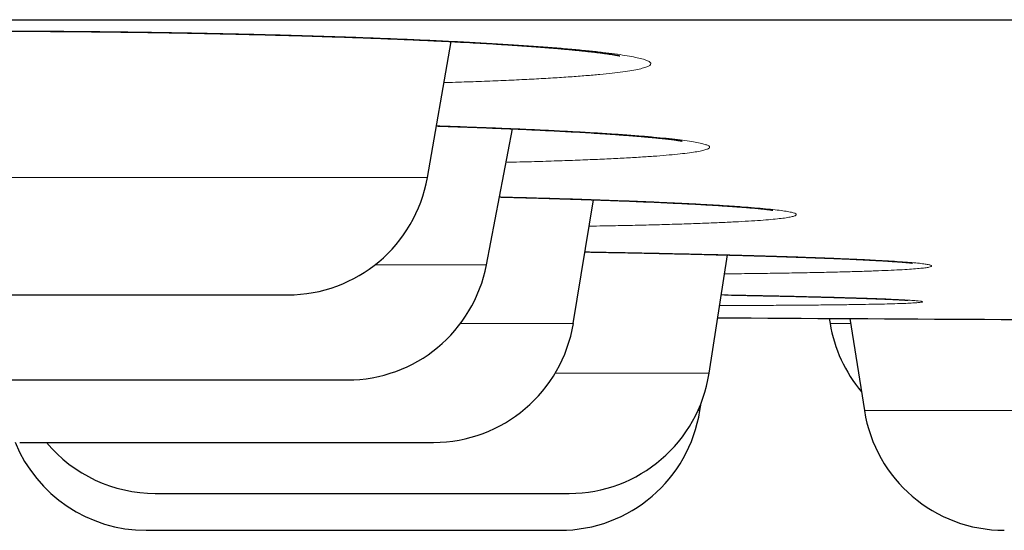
# Model space of a CAD drawing. Header units: millimetres. Extents: x 8 to 482, y 12 to 243.
# Tile 11 of 256: x 67 to 70.47, y 184.79 to 186.59. Entities that reach past the tile are written whole.
import ezdxf

# ---------------------------------------------------------------- set-up
doc = ezdxf.new("R2010")
doc.units = ezdxf.units.MM

msp = doc.modelspace()

# ---------------------------------------------------------------- linework, layer by layer
at = {"color": 7, "linetype": 'Continuous', "lineweight": 30}
for p, q in [((68.4367, 186.0288), (68.5213, 186.5087)), ((68.6454, 185.7216), (68.7372, 186.201)), ((68.952, 185.515), (69.0232, 185.9508)), ((69.4314, 185.339), (69.4961, 185.7562)), ((69.8555, 185.5324), (69.8583, 185.515)), ((69.9281, 185.532), (69.9794, 185.2076)), ((69.3988, 185.2076), (69.4029, 185.2335))]:
    msp.add_line(p, q, dxfattribs=at)
at = {"color": 8, "linetype": 'Continuous', "lineweight": 0}
for p, q in [((65.991, 186.0288), (68.4367, 186.0288)), ((68.252, 185.7216), (68.6454, 185.7216)), ((68.5538, 185.515), (68.952, 185.515)), ((69.8583, 185.515), (69.9308, 185.515)), ((68.8877, 185.339), (69.4314, 185.339)), ((69.3919, 185.2076), (69.3988, 185.2076)), ((69.9794, 185.2076), (71.5487, 185.2076))]:
    msp.add_line(p, q, dxfattribs=at)
at = {"color": 7, "linetype": 'Continuous', "lineweight": 30}
for centre, radius, start, end in [((67.9443, 186.1156), 0.5, 270, 350), ((68.1543, 185.8156), 0.5, 270, 349.1557), ((74.5, 985.519), 800, 269.6391592, 269.9087782), ((68.4586, 185.5956), 0.5, 270, 350.7254), ((70.3518, 185.5956), 0.5, 189.2746, 220.0282), ((68.9373, 185.4156), 0.5, 270, 351.1838), ((68.905, 185.2856), 0.5, 270, 351.0186), ((70.4733, 185.2856), 0.5, 188.9814, 270), ((67.4441, 185.2856), 0.5, 202.3012, 270), ((67.4764, 185.4156), 0.5, 219.8458, 270)]:
    msp.add_arc(centre, radius, start, end, dxfattribs=at)
for points, knots in [([(29.0014, 186.5856), (29.0019, 186.5856), (29.0027, 186.5856), (29.0096, 186.5856), (29.0206, 186.5856), (29.036, 186.5856), (29.0559, 186.5856), (29.0802, 186.5856), (29.1099, 186.5856), (29.1454, 186.5856), (29.1875, 186.5856), (29.2348, 186.5856), (29.2875, 186.5856), (29.3456, 186.5856), (29.409, 186.5856), (29.4778, 186.5856), (29.5518, 186.5856), (29.6313, 186.5856), (29.7156, 186.5856), (29.8046, 186.5856), (29.8981, 186.5856), (29.9967, 186.5856), (30.1008, 186.5856), (30.2105, 186.5856), (30.3259, 186.5856), (30.4464, 186.5856), (30.572, 186.5856), (30.7019, 186.5856), (30.8359, 186.5856), (30.9741, 186.5856), (31.1171, 186.5856), (31.2661, 186.5856), (31.421, 186.5856), (31.5821, 186.5856), (31.7483, 186.5856), (31.9196, 186.5856), (32.096, 186.5856), (32.2775, 186.5856), (32.4582, 186.5856), (32.6376, 186.5856), (32.815, 186.5856), (32.9965, 186.5856), (33.1819, 186.5856), (33.3713, 186.5856), (33.5646, 186.5856), (33.7685, 186.5856), (33.9835, 186.5856), (34.2099, 186.5856), (34.4412, 186.5856), (34.6773, 186.5856), (34.9182, 186.5856), (35.1639, 186.5856), (35.4144, 186.5856), (35.6697, 186.5856), (35.9298, 186.5856), (36.1932, 186.5856), (36.4596, 186.5856), (36.7289, 186.5856), (37.0024, 186.5856), (37.2815, 186.5856), (37.5663, 186.5856), (37.8568, 186.5856), (38.1513, 186.5856), (38.4499, 186.5856), (38.7507, 186.5856), (39.0536, 186.5856), (39.3586, 186.5856), (39.6674, 186.5856), (39.9823, 186.5856), (40.3033, 186.5856), (40.6305, 186.5856), (40.9617, 186.5856), (41.297, 186.5856), (41.6363, 186.5856), (41.9797, 186.5856), (42.3162, 186.5856), (42.6454, 186.5856), (42.9667, 186.5856), (43.2909, 186.5856), (43.618, 186.5856), (43.9481, 186.5856), (44.2811, 186.5856), (44.6282, 186.5856), (44.9898, 186.5856), (45.3662, 186.5856), (45.7462, 186.5856), (46.1297, 186.5856), (46.5167, 186.5856), (46.9073, 186.5856), (47.3014, 186.5856), (47.6991, 186.5856), (48.1003, 186.5856), (48.5026, 186.5856), (48.906, 186.5856), (49.3101, 186.5856), (49.7169, 186.5856), (50.1285, 186.5856), (50.545, 186.5856), (50.9663, 186.5856), (51.39, 186.5856), (51.8161, 186.5856), (52.242, 186.5856), (52.6676, 186.5856), (53.093, 186.5856), (53.5207, 186.5856), (53.9536, 186.5856), (54.3917, 186.5856), (54.8352, 186.5856), (55.281, 186.5856), (55.7292, 186.5856), (56.1799, 186.5856), (56.6328, 186.5856), (57.074, 186.5856), (57.5028, 186.5856), (57.919, 186.5856), (58.3367, 186.5856), (58.7557, 186.5856), (59.1762, 186.5856), (59.5981, 186.5856), (60.0356, 186.5856), (60.4888, 186.5856), (60.9578, 186.5856), (61.4287, 186.5856), (61.9012, 186.5856), (62.3755, 186.5856), (62.8515, 186.5856), (63.3292, 186.5856), (63.8087, 186.5856), (64.2899, 186.5856), (64.77, 186.5856), (65.2488, 186.5856), (65.7261, 186.5856), (66.2043, 186.5856), (66.6858, 186.5856), (67.1706, 186.5856), (67.6586, 186.5856), (68.1469, 186.5856), (68.6357, 186.5856), (69.1218, 186.5856), (69.6054, 186.5856), (70.0865, 186.5856), (70.5678, 186.5856), (71.0528, 186.5856), (71.5414, 186.5856), (72.0336, 186.5856), (72.5262, 186.5856), (73.0192, 186.5856), (73.5125, 186.5856), (74.0061, 186.5856), (74.4847, 186.5856), (74.9479, 186.5856), (75.3957, 186.5856), (75.8431, 186.5856), (76.2903, 186.5856), (76.7372, 186.5856), (77.1838, 186.5856), (77.6451, 186.5856), (78.1208, 186.5856), (78.6112, 186.5856), (79.1011, 186.5856), (79.5908, 186.5856), (80.0801, 186.5856), (80.5691, 186.5856), (81.0577, 186.5856), (81.546, 186.5856), (82.0339, 186.5856), (82.5186, 186.5856), (83.0001, 186.5856), (83.4779, 186.5856), (83.9547, 186.5856), (84.4327, 186.5856), (84.912, 186.5856), (85.3924, 186.5856), (85.8711, 186.5856), (86.3481, 186.5856), (86.8205, 186.5856), (87.2884, 186.5856), (87.7518, 186.5856), (88.2136, 186.5856), (88.6768, 186.5856), (89.1415, 186.5856), (89.6076, 186.5856), (90.0719, 186.5856), (90.5345, 186.5856), (90.9954, 186.5856), (91.4546, 186.5856), (91.8977, 186.5856), (92.3248, 186.5856), (92.7359, 186.5856), (93.1451, 186.5856), (93.5523, 186.5856), (93.9576, 186.5856), (94.361, 186.5856), (94.7757, 186.5856), (95.2017, 186.5856), (95.6386, 186.5856), (96.0731, 186.5856), (96.5053, 186.5856), (96.9352, 186.5856), (97.3627, 186.5856), (97.7878, 186.5856), (98.2105, 186.5856), (98.6309, 186.5856), (99.0465, 186.5856), (99.4572, 186.5856), (99.8629, 186.5856), (100.2657, 186.5856), (100.6675, 186.5856), (101.0683, 186.5856), (101.468, 186.5856), (101.8641, 186.5856), (102.2567, 186.5856), (102.6435, 186.5856), (103.0245, 186.5856), (103.3997, 186.5856), (103.7716, 186.5856), (104.1426, 186.5856), (104.5126, 186.5856), (104.8815, 186.5856), (105.2469, 186.5856), (105.6088, 186.5856), (105.9671, 186.5856), (106.3218, 186.5856), (106.6621, 186.5856), (106.988, 186.5856), (107.3, 186.5856), (107.6086, 186.5856), (107.9138, 186.5856), (108.2158, 186.5856), (108.5144, 186.5856), (108.8196, 186.5856), (109.1309, 186.5856), (109.4479, 186.5856), (109.7608, 186.5856), (110.0698, 186.5856), (110.3747, 186.5856), (110.6756, 186.5856), (110.9725, 186.5856), (111.2654, 186.5856), (111.5543, 186.5856), (111.8374, 186.5856), (112.1149, 186.5856), (112.3866, 186.5856), (112.6541, 186.5856), (112.9185, 186.5856), (113.1798, 186.5856), (113.4379, 186.5856), (113.6912, 186.5856), (113.9396, 186.5856), (114.1819, 186.5856), (114.4179, 186.5856), (114.6479, 186.5856), (114.8733, 186.5856), (115.0955, 186.5856), (115.3145, 186.5856), (115.5302, 186.5856), (115.741, 186.5856), (115.947, 186.5856), (116.1482, 186.5856), (116.3445, 186.5856), (116.5301, 186.5856), (116.7053, 186.5856), (116.8705, 186.5856), (117.0315, 186.5856), (117.1884, 186.5856), (117.341, 186.5856), (117.4895, 186.5856), (117.6386, 186.5856), (117.7878, 186.5856), (117.9366, 186.5856), (118.0804, 186.5856), (118.2191, 186.5856), (118.3527, 186.5856), (118.4812, 186.5856), (118.6047, 186.5856), (118.7231, 186.5856), (118.8364, 186.5856), (118.944, 186.5856), (119.046, 186.5856), (119.1425, 186.5856), (119.2339, 186.5856), (119.3207, 186.5856), (119.4027, 186.5856), (119.4799, 186.5856), (119.5518, 186.5856), (119.6183, 186.5856), (119.6791, 186.5856), (119.7343, 186.5856), (119.784, 186.5856), (119.8285, 186.5856), (119.8682, 186.5856), (119.9029, 186.5856), (119.9324, 186.5856), (119.9565, 186.5856), (119.9753, 186.5856), (119.9887, 186.5856), (119.997, 186.5856), (119.9981, 186.5856), (119.9986, 186.5856)], [0, 0, 0, 0, 0.003135, 0.006267, 0.009399, 0.012529, 0.015659, 0.018788, 0.021917, 0.02536, 0.028802, 0.032246, 0.035691, 0.039138, 0.042588, 0.04604, 0.049495, 0.052953, 0.056415, 0.05982, 0.063229, 0.066635, 0.070037, 0.073497, 0.076954, 0.080407, 0.083858, 0.087306, 0.090691, 0.094074, 0.097456, 0.100837, 0.104287, 0.107736, 0.111187, 0.114638, 0.11809, 0.121544, 0.125, 0.128134, 0.131267, 0.134398, 0.137529, 0.140658, 0.143787, 0.146916, 0.150359, 0.153801, 0.157245, 0.16069, 0.164138, 0.167587, 0.171039, 0.174494, 0.177953, 0.181415, 0.18482, 0.188229, 0.191635, 0.195037, 0.198497, 0.201954, 0.205407, 0.208858, 0.212306, 0.215691, 0.219074, 0.222456, 0.225837, 0.229287, 0.232736, 0.236187, 0.239638, 0.24309, 0.246544, 0.25, 0.253134, 0.256267, 0.259398, 0.262529, 0.265658, 0.268787, 0.271916, 0.275359, 0.278801, 0.282245, 0.28569, 0.289138, 0.292587, 0.296039, 0.299494, 0.302953, 0.306415, 0.30982, 0.313229, 0.316635, 0.320037, 0.323497, 0.326954, 0.330407, 0.333858, 0.337306, 0.340691, 0.344074, 0.347456, 0.350837, 0.354287, 0.357736, 0.361187, 0.364638, 0.36809, 0.371544, 0.375, 0.378134, 0.381267, 0.384398, 0.387529, 0.390658, 0.393787, 0.396916, 0.400359, 0.403801, 0.407245, 0.41069, 0.414138, 0.417587, 0.421039, 0.424494, 0.427953, 0.431415, 0.43482, 0.438229, 0.441635, 0.445037, 0.448497, 0.451954, 0.455407, 0.458858, 0.462306, 0.465691, 0.469074, 0.472456, 0.475837, 0.479287, 0.482736, 0.486187, 0.489638, 0.49309, 0.496544, 0.5, 0.503134, 0.506267, 0.509398, 0.512529, 0.515658, 0.518787, 0.521916, 0.525359, 0.528801, 0.532245, 0.53569, 0.539138, 0.542587, 0.546039, 0.549494, 0.552953, 0.556415, 0.55982, 0.563229, 0.566635, 0.570037, 0.573497, 0.576954, 0.580407, 0.583858, 0.587306, 0.590691, 0.594074, 0.597456, 0.600837, 0.604287, 0.607736, 0.611187, 0.614638, 0.61809, 0.621544, 0.625, 0.628134, 0.631267, 0.634398, 0.637529, 0.640658, 0.643787, 0.646916, 0.650359, 0.653801, 0.657245, 0.66069, 0.664138, 0.667587, 0.671039, 0.674494, 0.677953, 0.681415, 0.68482, 0.688229, 0.691635, 0.695037, 0.698497, 0.701954, 0.705407, 0.708858, 0.712306, 0.715691, 0.719074, 0.722456, 0.725837, 0.729287, 0.732736, 0.736187, 0.739638, 0.74309, 0.746544, 0.75, 0.753134, 0.756267, 0.759398, 0.762529, 0.765658, 0.768787, 0.771916, 0.775359, 0.778801, 0.782245, 0.78569, 0.789138, 0.792587, 0.796039, 0.799494, 0.802953, 0.806415, 0.80982, 0.813229, 0.816635, 0.820037, 0.823497, 0.826954, 0.830407, 0.833858, 0.837306, 0.840691, 0.844074, 0.847456, 0.850837, 0.854287, 0.857736, 0.861187, 0.864638, 0.86809, 0.871544, 0.875, 0.878134, 0.881267, 0.884398, 0.887529, 0.890658, 0.893787, 0.896916, 0.900359, 0.903801, 0.907245, 0.91069, 0.914138, 0.917587, 0.921039, 0.924494, 0.927953, 0.931415, 0.93482, 0.938229, 0.941635, 0.945038, 0.948498, 0.951955, 0.955408, 0.958859, 0.962307, 0.965692, 0.969075, 0.972457, 0.975838, 0.979288, 0.982737, 0.986187, 0.989638, 0.99309, 0.996544, 1, 1, 1, 1]), ([(65.3091, 186.4927), (65.3091, 186.4927), (65.3091, 186.4927), (65.3105, 186.493), (65.3132, 186.4935), (65.3179, 186.4944), (65.3249, 186.4956), (65.3322, 186.4967), (65.3393, 186.4978), (65.3465, 186.4987), (65.355, 186.4998), (65.3648, 186.5011), (65.3757, 186.5023), (65.3872, 186.5036), (65.4027, 186.5052), (65.4232, 186.5071), (65.4503, 186.5095), (65.4748, 186.5115), (65.4956, 186.513), (65.5111, 186.5141), (65.527, 186.5152), (65.5433, 186.5163), (65.5596, 186.5173), (65.5755, 186.5183), (65.59, 186.5191), (65.6029, 186.5198), (65.614, 186.5205), (65.6245, 186.521), (65.6354, 186.5216), (65.6479, 186.5222), (65.6621, 186.523), (65.6787, 186.5238), (65.6978, 186.5247), (65.7195, 186.5256), (65.7426, 186.5266), (65.7665, 186.5276), (65.7904, 186.5286), (65.8144, 186.5295), (65.8447, 186.5306), (65.8816, 186.5319), (65.9251, 186.5333), (65.9731, 186.5347), (66.0261, 186.5361), (66.0856, 186.5376), (66.1474, 186.5389), (66.2122, 186.5402), (66.28, 186.5414), (66.3507, 186.5424), (66.4245, 186.5433), (66.5013, 186.5441), (66.5811, 186.5448), (66.6639, 186.5452), (66.7496, 186.5455), (66.8382, 186.5456), (66.9294, 186.5455), (67.0229, 186.5452), (67.1132, 186.5446), (67.1998, 186.5439), (67.2824, 186.5431), (67.366, 186.5421), (67.4507, 186.541), (67.5362, 186.5396), (67.6181, 186.5381), (67.6964, 186.5366), (67.7709, 186.5349), (67.8454, 186.5332), (67.92, 186.5312), (67.9936, 186.5292), (68.0653, 186.527), (68.1374, 186.5246), (68.2093, 186.5221), (68.2803, 186.5194), (68.3467, 186.5168), (68.4085, 186.5141), (68.4659, 186.5114), (68.5208, 186.5087), (68.5731, 186.506), (68.6226, 186.5033), (68.6618, 186.501), (68.6922, 186.4991), (68.7149, 186.4977), (68.7356, 186.4964), (68.7537, 186.4952), (68.769, 186.4941), (68.7818, 186.4932), (68.791, 186.4926), (68.7974, 186.4921), (68.8024, 186.4917), (68.8085, 186.4913), (68.8163, 186.4907), (68.8269, 186.4899), (68.8404, 186.4889), (68.8567, 186.4876), (68.8739, 186.4863), (68.8937, 186.4846), (68.9148, 186.4828), (68.9373, 186.4808), (68.9581, 186.4788), (68.9776, 186.4769), (68.9953, 186.475), (69.0119, 186.4732), (69.0279, 186.4714), (69.0436, 186.4695), (69.0588, 186.4675), (69.0729, 186.4655), (69.0838, 186.4639), (69.092, 186.4626), (69.0978, 186.4616), (69.1025, 186.4608), (69.1061, 186.4601), (69.109, 186.4596), (69.1115, 186.4591), (69.1138, 186.4586), (69.1157, 186.4582), (69.1165, 186.458), (69.1164, 186.458), (69.1164, 186.458)], [0, 0, 0, 0, 0.003474, 0.008625, 0.014154, 0.021892, 0.029989, 0.037612, 0.042723, 0.047954, 0.053831, 0.060334, 0.066898, 0.07327, 0.079463, 0.091033, 0.103093, 0.115575, 0.12149, 0.127338, 0.133119, 0.138833, 0.14448, 0.149884, 0.154621, 0.158673, 0.162183, 0.16514, 0.168442, 0.1722, 0.176413, 0.18108, 0.18669, 0.19284, 0.199362, 0.205799, 0.212123, 0.218336, 0.224438, 0.235335, 0.245859, 0.256012, 0.26926, 0.2824, 0.295862, 0.309645, 0.323752, 0.338185, 0.352946, 0.368037, 0.383463, 0.399229, 0.41535, 0.431836, 0.44866, 0.465795, 0.483247, 0.498037, 0.513052, 0.528296, 0.543771, 0.559479, 0.575422, 0.589277, 0.603309, 0.617518, 0.631907, 0.646473, 0.660826, 0.67475, 0.690451, 0.705571, 0.720109, 0.734028, 0.747316, 0.759978, 0.773422, 0.78609, 0.797987, 0.804638, 0.811021, 0.817008, 0.822335, 0.82678, 0.830624, 0.833867, 0.835188, 0.83655, 0.838449, 0.840913, 0.843942, 0.848522, 0.853984, 0.860054, 0.865926, 0.874649, 0.882755, 0.891365, 0.899356, 0.907093, 0.91459, 0.922348, 0.93058, 0.939358, 0.948244, 0.957146, 0.962761, 0.967893, 0.972455, 0.976458, 0.979794, 0.983711, 0.988207, 0.992961, 0.998233, 1, 1, 1, 1]), ([(68.4688, 186.2111), (68.471, 186.211), (68.4888, 186.2104), (68.5217, 186.2093), (68.5675, 186.2077), (68.6127, 186.206), (68.6561, 186.2043), (68.6977, 186.2026), (68.7375, 186.201), (68.7767, 186.1992), (68.8158, 186.1974), (68.8552, 186.1955), (68.8951, 186.1935), (68.9352, 186.1914), (68.9754, 186.1892), (69.0158, 186.1868), (69.0495, 186.1847), (69.0764, 186.1829), (69.0959, 186.1816), (69.1135, 186.1803), (69.1288, 186.1792), (69.1419, 186.1782), (69.1518, 186.1775), (69.1591, 186.1769), (69.1642, 186.1765), (69.1687, 186.1761), (69.1725, 186.1758), (69.1766, 186.1755), (69.1815, 186.1751), (69.1877, 186.1746), (69.195, 186.1739), (69.2033, 186.1732), (69.2122, 186.1724), (69.2212, 186.1716), (69.2297, 186.1708), (69.242, 186.1696), (69.257, 186.1681), (69.2735, 186.1664), (69.2873, 186.1648), (69.2986, 186.1634), (69.3077, 186.1622), (69.3152, 186.1611), (69.3216, 186.1602), (69.3271, 186.1593), (69.3308, 186.1586), (69.3334, 186.1582), (69.3348, 186.1579), (69.3356, 186.1577), (69.3356, 186.1577), (69.3357, 186.1577)], [0, 0, 0, 0, 0.004497, 0.03743, 0.070685, 0.104296, 0.138264, 0.169718, 0.201474, 0.233534, 0.265919, 0.299839, 0.335974, 0.372526, 0.411087, 0.451651, 0.494211, 0.517301, 0.539838, 0.56021, 0.578407, 0.594431, 0.608285, 0.615681, 0.622268, 0.628046, 0.633016, 0.637647, 0.64422, 0.65304, 0.663095, 0.675034, 0.688662, 0.702318, 0.715617, 0.728559, 0.761472, 0.791837, 0.81974, 0.845567, 0.867296, 0.887401, 0.907261, 0.927752, 0.950319, 0.962503, 0.975387, 0.988997, 1, 1, 1, 1]), ([(68.6911, 185.9606), (68.6996, 185.9604), (68.7313, 185.9596), (68.7824, 185.9582), (68.8452, 185.9565), (68.9054, 185.9546), (68.9649, 185.9528), (69.0221, 185.9508), (69.076, 185.9489), (69.1265, 185.947), (69.1763, 185.9451), (69.2249, 185.943), (69.2719, 185.941), (69.3151, 185.9389), (69.3553, 185.9369), (69.3931, 185.935), (69.427, 185.9331), (69.4573, 185.9313), (69.4839, 185.9296), (69.508, 185.928), (69.5268, 185.9267), (69.5411, 185.9256), (69.5522, 185.9248), (69.5635, 185.9239), (69.5753, 185.9229), (69.5913, 185.9215), (69.6094, 185.9198), (69.6276, 185.9179), (69.6387, 185.9166), (69.6452, 185.9157), (69.6485, 185.9153), (69.6511, 185.9149), (69.653, 185.9146), (69.6545, 185.9143), (69.6553, 185.9142), (69.656, 185.9141), (69.6557, 185.9141), (69.6557, 185.9141)], [0, 0, 0, 0, 0.016037, 0.060427, 0.100112, 0.141315, 0.183684, 0.225179, 0.265472, 0.304555, 0.342422, 0.385053, 0.426012, 0.465289, 0.5035, 0.541655, 0.579765, 0.61174, 0.643677, 0.674328, 0.702365, 0.718653, 0.734098, 0.750975, 0.769954, 0.791028, 0.832244, 0.872462, 0.912957, 0.92677, 0.940109, 0.952026, 0.962509, 0.972553, 0.984497, 0.998621, 1, 1, 1, 1]), ([(68.9932, 185.767), (69.0021, 185.7668), (69.0271, 185.7664), (69.0627, 185.7657), (69.1011, 185.765), (69.1361, 185.7644), (69.1736, 185.7636), (69.2135, 185.7628), (69.2552, 185.7619), (69.2987, 185.761), (69.3438, 185.76), (69.3905, 185.7589), (69.4346, 185.7578), (69.4757, 185.7568), (69.5131, 185.7558), (69.5491, 185.7548), (69.5822, 185.7539), (69.6115, 185.753), (69.6372, 185.7523), (69.6595, 185.7516), (69.6785, 185.751), (69.6933, 185.7505), (69.7045, 185.7502), (69.7127, 185.7499), (69.7192, 185.7497), (69.7257, 185.7495), (69.734, 185.7492), (69.7455, 185.7488), (69.761, 185.7483), (69.7798, 185.7476), (69.8009, 185.7469), (69.8225, 185.7461), (69.8444, 185.7452), (69.8666, 185.7444), (69.8888, 185.7435), (69.9111, 185.7425), (69.9375, 185.7414), (69.967, 185.74), (69.9981, 185.7385), (70.0263, 185.7369), (70.0512, 185.7355), (70.0731, 185.7341), (70.0924, 185.7328), (70.1069, 185.7317), (70.1177, 185.7308), (70.1257, 185.7301), (70.1326, 185.7294), (70.1381, 185.7289), (70.1427, 185.7284), (70.1461, 185.7279), (70.1482, 185.7277), (70.1492, 185.7275), (70.149, 185.7276), (70.1489, 185.7276)], [0, 0, 0, 0, 0.014277, 0.040133, 0.057912, 0.077296, 0.098287, 0.120887, 0.145097, 0.170445, 0.197349, 0.225811, 0.255832, 0.279612, 0.304287, 0.328835, 0.351281, 0.371574, 0.389713, 0.405697, 0.419526, 0.431199, 0.438541, 0.44467, 0.449587, 0.453356, 0.45961, 0.468532, 0.480121, 0.496176, 0.513518, 0.531607, 0.550443, 0.570024, 0.590348, 0.611413, 0.633218, 0.66786, 0.702842, 0.736721, 0.7695, 0.801183, 0.831773, 0.862186, 0.880531, 0.899328, 0.917586, 0.93428, 0.949457, 0.964947, 0.981695, 0.998591, 1, 1, 1, 1]), ([(66.4838, 185.6156), (66.4837, 185.6156), (66.4833, 185.6156), (66.4873, 185.6156), (66.4941, 185.6156), (66.5021, 185.6156), (66.5094, 185.6156), (66.5179, 185.6156), (66.5275, 185.6156), (66.5406, 185.6156), (66.5583, 185.6156), (66.5819, 185.6156), (66.6085, 185.6156), (66.6379, 185.6156), (66.6699, 185.6156), (66.7042, 185.6156), (66.7408, 185.6156), (66.7798, 185.6156), (66.8182, 185.6156), (66.855, 185.6156), (66.8899, 185.6156), (66.9255, 185.6156), (66.9619, 185.6156), (66.999, 185.6156), (67.0369, 185.6156), (67.0627, 185.6156), (67.0756, 185.6156)], [0, 0, 0, 0, 0.026011, 0.080381, 0.135139, 0.165125, 0.194891, 0.224486, 0.25396, 0.283362, 0.332337, 0.381485, 0.431038, 0.480884, 0.530209, 0.579243, 0.628218, 0.677366, 0.726919, 0.766278, 0.805333, 0.844195, 0.882978, 0.921797, 0.960767, 1, 1, 1, 1]), ([(67.0756, 185.6156), (67.0938, 185.6156), (67.1301, 185.6156), (67.1851, 185.6156), (67.24, 185.6156), (67.2949, 185.6156), (67.3412, 185.6156), (67.3789, 185.6156), (67.408, 185.6156), (67.4366, 185.6156), (67.4648, 185.6156), (67.4986, 185.6156), (67.5377, 185.6156), (67.5814, 185.6156), (67.6236, 185.6156), (67.6641, 185.6156), (67.7024, 185.6156), (67.7381, 185.6156), (67.7714, 185.6156), (67.8022, 185.6156), (67.8284, 185.6156), (67.8505, 185.6156), (67.869, 185.6156), (67.8855, 185.6156), (67.9, 185.6156), (67.9125, 185.6156), (67.923, 185.6156), (67.9326, 185.6156), (67.9401, 185.6156), (67.9442, 185.6156), (67.944, 185.6156), (67.9439, 185.6156)], [0, 0, 0, 0, 0.043116, 0.08583, 0.128388, 0.171037, 0.214024, 0.237527, 0.260857, 0.284054, 0.307155, 0.3302, 0.368587, 0.407109, 0.445948, 0.485017, 0.523678, 0.56211, 0.600496, 0.639019, 0.677858, 0.70876, 0.739405, 0.769882, 0.80028, 0.830689, 0.8612, 0.891902, 0.935083, 0.97783, 1, 1, 1, 1]), ([(69.4857, 185.6155), (69.5025, 185.6151), (69.5396, 185.6144), (69.5941, 185.6133), (69.6491, 185.6122), (69.7006, 185.6111), (69.7488, 185.61), (69.7886, 185.609), (69.821, 185.6082), (69.8471, 185.6075), (69.8717, 185.6068), (69.895, 185.6062), (69.9164, 185.6055), (69.9367, 185.6049), (69.9553, 185.6043), (69.9721, 185.6038), (69.9861, 185.6033), (69.9963, 185.603), (70.0039, 185.6027), (70.0099, 185.6025), (70.0167, 185.6022), (70.0244, 185.6019), (70.0329, 185.6016), (70.0421, 185.6012), (70.052, 185.6008), (70.0629, 185.6004), (70.0742, 185.5998), (70.0858, 185.5993), (70.097, 185.5987), (70.1062, 185.5982), (70.1135, 185.5978), (70.1192, 185.5975), (70.1243, 185.5971), (70.1287, 185.5968), (70.132, 185.5966), (70.1323, 185.5966), (70.1325, 185.5966)], [0, 0, 0, 0, 0.045522, 0.1006882, 0.1547275, 0.2076346, 0.2594071, 0.310045, 0.342518, 0.374509, 0.4060183, 0.437043, 0.4672332, 0.4951108, 0.5247885, 0.5510297, 0.5738355, 0.5932065, 0.6026974, 0.612936, 0.6251996, 0.6394878, 0.6558005, 0.6741372, 0.6944977, 0.7169354, 0.7447471, 0.7754046, 0.8089, 0.8452229, 0.8694967, 0.8948792, 0.9213665, 0.9489543, 0.9764716, 1, 1, 1, 1]), ([(66.6933, 185.3156), (66.6933, 185.3156), (66.6926, 185.3156), (66.6951, 185.3156), (66.7002, 185.3156), (66.7069, 185.3156), (66.7132, 185.3156), (66.7207, 185.3156), (66.7293, 185.3156), (66.7413, 185.3156), (66.7577, 185.3156), (66.7797, 185.3156), (66.8049, 185.3156), (66.8329, 185.3156), (66.8636, 185.3156), (66.8967, 185.3156), (66.9322, 185.3156), (66.9701, 185.3156), (67.0075, 185.3156), (67.0436, 185.3156), (67.0778, 185.3156), (67.1128, 185.3156), (67.1487, 185.3156), (67.1854, 185.3156), (67.2229, 185.3156), (67.2485, 185.3156), (67.2613, 185.3156)], [0, 0, 0, 0, 0.001419, 0.057162, 0.113303, 0.144045, 0.174563, 0.204906, 0.235124, 0.265268, 0.315479, 0.365869, 0.416673, 0.467777, 0.518348, 0.56862, 0.618831, 0.66922, 0.720024, 0.760377, 0.800418, 0.840261, 0.880023, 0.919823, 0.959776, 1, 1, 1, 1]), ([(67.2613, 185.3156), (67.2794, 185.3156), (67.3155, 185.3156), (67.3703, 185.3156), (67.4251, 185.3156), (67.4801, 185.3156), (67.5266, 185.3156), (67.5646, 185.3156), (67.5939, 185.3156), (67.6229, 185.3156), (67.6513, 185.3156), (67.6855, 185.3156), (67.7252, 185.3156), (67.7697, 185.3156), (67.8128, 185.3156), (67.8543, 185.3156), (67.8936, 185.3156), (67.9305, 185.3156), (67.965, 185.3156), (67.9971, 185.3156), (68.0246, 185.3156), (68.048, 185.3156), (68.0676, 185.3156), (68.0853, 185.3156), (68.101, 185.3156), (68.1148, 185.3156), (68.1266, 185.3156), (68.1376, 185.3156), (68.1469, 185.3156), (68.1533, 185.3156), (68.154, 185.3156), (68.1543, 185.3156)], [0, 0, 0, 0, 0.0423, 0.084205, 0.125956, 0.167798, 0.209971, 0.233029, 0.255918, 0.278675, 0.301339, 0.323948, 0.361607, 0.3994, 0.437503, 0.475832, 0.513761, 0.551466, 0.589125, 0.626918, 0.665021, 0.695338, 0.725403, 0.755303, 0.785125, 0.814959, 0.844892, 0.875012, 0.917376, 0.959313, 1, 1, 1, 1]), ([(66.998, 185.0956), (66.9979, 185.0956), (66.9975, 185.0956), (67.0004, 185.0956), (67.0051, 185.0956), (67.01, 185.0956), (67.0161, 185.0956), (67.0233, 185.0956), (67.0336, 185.0956), (67.048, 185.0956), (67.0679, 185.0956), (67.091, 185.0956), (67.1169, 185.0956), (67.1456, 185.0956), (67.1768, 185.0956), (67.2106, 185.0956), (67.2469, 185.0956), (67.283, 185.0956), (67.3179, 185.0956), (67.3511, 185.0956), (67.3852, 185.0956), (67.4203, 185.0956), (67.4563, 185.0956), (67.4932, 185.0956), (67.5184, 185.0956), (67.531, 185.0956)], [0, 0, 0, 0, 0.021714, 0.079965, 0.111864, 0.143529, 0.175013, 0.206367, 0.237644, 0.289743, 0.342027, 0.394742, 0.447767, 0.500239, 0.552401, 0.6045, 0.656784, 0.709498, 0.751368, 0.792914, 0.834255, 0.875513, 0.916808, 0.958264, 1, 1, 1, 1]), ([(67.531, 185.0956), (67.5489, 185.0956), (67.5846, 185.0956), (67.639, 185.0956), (67.6937, 185.0956), (67.7488, 185.0956), (67.7955, 185.0956), (67.8337, 185.0956), (67.8634, 185.0956), (67.8926, 185.0956), (67.9214, 185.0956), (67.9562, 185.0956), (67.9966, 185.0956), (68.0421, 185.0956), (68.0865, 185.0956), (68.1292, 185.0956), (68.17, 185.0956), (68.2085, 185.0956), (68.2446, 185.0956), (68.2785, 185.0956), (68.3078, 185.0956), (68.333, 185.0956), (68.3543, 185.0956), (68.3737, 185.0956), (68.3911, 185.0956), (68.4066, 185.0956), (68.4202, 185.0956), (68.4334, 185.0956), (68.4451, 185.0956), (68.4538, 185.0956), (68.4583, 185.0956), (68.4582, 185.0956), (68.4582, 185.0956)], [0, 0, 0, 0, 0.041181, 0.081977, 0.122624, 0.163358, 0.204416, 0.226863, 0.249147, 0.271302, 0.293366, 0.315377, 0.352039, 0.388832, 0.425928, 0.463243, 0.500168, 0.536875, 0.573538, 0.610331, 0.647427, 0.676941, 0.706211, 0.735319, 0.764353, 0.793397, 0.822538, 0.851862, 0.893104, 0.933932, 0.974579, 1, 1, 1, 1]), ([(67.4768, 184.9156), (67.4767, 184.9156), (67.4764, 184.9156), (67.478, 184.9156), (67.4806, 184.9156), (67.4844, 184.9156), (67.4894, 184.9156), (67.4971, 184.9156), (67.5084, 184.9156), (67.5247, 184.9156), (67.5444, 184.9156), (67.567, 184.9156), (67.5925, 184.9156), (67.6207, 184.9156), (67.6517, 184.9156), (67.6853, 184.9156), (67.719, 184.9156), (67.752, 184.9156), (67.7834, 184.9156), (67.816, 184.9156), (67.8496, 184.9156), (67.8844, 184.9156), (67.9201, 184.9156), (67.9447, 184.9156), (67.957, 184.9156)], [0, 0, 0, 0, 0.022826, 0.056705, 0.090337, 0.123776, 0.157077, 0.190298, 0.245632, 0.301163, 0.357151, 0.41347, 0.469201, 0.524602, 0.579937, 0.635468, 0.691456, 0.735927, 0.780053, 0.823961, 0.867781, 0.911642, 0.955672, 1, 1, 1, 1]), ([(67.957, 184.9156), (67.9745, 184.9156), (68.0094, 184.9156), (68.063, 184.9156), (68.1172, 184.9156), (68.172, 184.9156), (68.2189, 184.9156), (68.2573, 184.9156), (68.2873, 184.9156), (68.3169, 184.9156), (68.3462, 184.9156), (68.3816, 184.9156), (68.423, 184.9156), (68.4699, 184.9156), (68.5159, 184.9156), (68.5605, 184.9156), (68.6033, 184.9156), (68.644, 184.9156), (68.6826, 184.9156), (68.7192, 184.9156), (68.7511, 184.9156), (68.7789, 184.9156), (68.8026, 184.9156), (68.8245, 184.9156), (68.8446, 184.9156), (68.8628, 184.9156), (68.8791, 184.9156), (68.8955, 184.9156), (68.9109, 184.9156), (68.9238, 184.9156), (68.9325, 184.9156), (68.937, 184.9156), (68.9369, 184.9156), (68.9368, 184.9156)], [0, 0, 0, 0, 0.039553, 0.078737, 0.117777, 0.156902, 0.196337, 0.217897, 0.2393, 0.260579, 0.281771, 0.302912, 0.338126, 0.373465, 0.409094, 0.444934, 0.4804, 0.515656, 0.55087, 0.586209, 0.621838, 0.650186, 0.678299, 0.706257, 0.734143, 0.76204, 0.790029, 0.818194, 0.857806, 0.89702, 0.936061, 0.975154, 1, 1, 1, 1]), ([(67.444, 184.7856), (67.444, 184.7856), (67.4437, 184.7856), (67.4457, 184.7856), (67.4512, 184.7856), (67.4602, 184.7856), (67.4725, 184.7856), (67.4879, 184.7856), (67.5065, 184.7856), (67.5282, 184.7856), (67.5529, 184.7856), (67.5788, 184.7856), (67.6048, 184.7856), (67.6303, 184.7856), (67.6572, 184.7856), (67.6856, 184.7856), (67.7155, 184.7856), (67.7467, 184.7856), (67.7686, 184.7856), (67.7796, 184.7856)], [0, 0, 0, 0, 0.010357, 0.077988, 0.14586, 0.214291, 0.283125, 0.351241, 0.418954, 0.486586, 0.554458, 0.622888, 0.677241, 0.731174, 0.78484, 0.838398, 0.892006, 0.945821, 1, 1, 1, 1]), ([(67.7796, 184.7856), (67.7954, 184.7856), (67.8267, 184.7856), (67.8763, 184.7856), (67.9272, 184.7856), (67.9796, 184.7856), (68.0252, 184.7856), (68.0632, 184.7856), (68.093, 184.7856), (68.1227, 184.7856), (68.1524, 184.7856), (68.1886, 184.7856), (68.2315, 184.7856), (68.2808, 184.7856), (68.33, 184.7856), (68.3785, 184.7856), (68.4259, 184.7856), (68.4718, 184.7856), (68.5163, 184.7856), (68.5594, 184.7856), (68.598, 184.7856), (68.6323, 184.7856), (68.6624, 184.7856), (68.691, 184.7856), (68.7179, 184.7856), (68.7433, 184.7856), (68.7671, 184.7856), (68.7923, 184.7856), (68.8178, 184.7856), (68.8422, 184.7856), (68.8627, 184.7856), (68.8793, 184.7856), (68.89, 184.7856), (68.8966, 184.7856), (68.9006, 184.7856), (68.9034, 184.7856), (68.9049, 184.7856), (68.905, 184.7856), (68.905, 184.7856)], [0, 0, 0, 0, 0.035451, 0.070571, 0.105563, 0.14063, 0.175975, 0.195299, 0.214482, 0.233555, 0.252549, 0.271497, 0.303059, 0.334733, 0.366668, 0.39879, 0.430578, 0.462178, 0.49374, 0.525414, 0.557348, 0.582756, 0.607954, 0.633012, 0.658006, 0.68301, 0.708096, 0.73334, 0.768844, 0.803991, 0.838983, 0.874022, 0.90931, 0.928635, 0.947818, 0.966891, 0.985885, 1, 1, 1, 1])]:
    msp.add_open_spline(points, degree=3, knots=knots, dxfattribs=at)
at = {"color": 8, "linetype": 'Continuous', "lineweight": 0}
for points, knots in [([(65.9278, 186.3873), (65.9195, 186.3876), (65.8819, 186.3894), (65.8191, 186.3927), (65.7399, 186.3972), (65.6655, 186.4019), (65.5956, 186.4067), (65.5305, 186.4117), (65.4707, 186.4168), (65.4165, 186.422), (65.3683, 186.4273), (65.3259, 186.4326), (65.2894, 186.438), (65.2587, 186.4434), (65.2341, 186.4489), (65.2156, 186.4543), (65.2034, 186.4597), (65.1977, 186.4651), (65.1983, 186.4704), (65.2053, 186.4757), (65.2187, 186.4809), (65.2384, 186.486), (65.264, 186.491), (65.2957, 186.4958), (65.3333, 186.5005), (65.3768, 186.505), (65.4263, 186.5093), (65.4817, 186.5135), (65.5428, 186.5175), (65.6089, 186.5213), (65.6798, 186.5248), (65.7552, 186.5281), (65.835, 186.5311), (65.9194, 186.5338), (66.0083, 186.5363), (66.1014, 186.5386), (66.1981, 186.5405), (66.2976, 186.5422), (66.3996, 186.5436), (66.5039, 186.5446), (66.6106, 186.5454), (66.7197, 186.5458), (66.8307, 186.546), (66.9428, 186.5458), (67.0554, 186.5454), (67.168, 186.5446), (67.2806, 186.5436), (67.3934, 186.5422), (67.5062, 186.5405), (67.6183, 186.5386), (67.729, 186.5363), (67.8373, 186.5338), (67.9433, 186.5311), (68.0468, 186.5281), (68.1479, 186.5248), (68.2466, 186.5213), (68.3424, 186.5175), (68.4348, 186.5135), (68.5228, 186.5094), (68.6063, 186.505), (68.6852, 186.5005), (68.7596, 186.4958), (68.8293, 186.491), (68.8943, 186.486), (68.9541, 186.4809), (69.0083, 186.4757), (69.0566, 186.4704), (69.0989, 186.4651), (69.1353, 186.4598), (69.1658, 186.4543), (69.1902, 186.4489), (69.2086, 186.4434), (69.2206, 186.438), (69.2263, 186.4326), (69.2256, 186.4273), (69.2186, 186.422), (69.2051, 186.4168), (69.1854, 186.4117), (69.1596, 186.4067), (69.1278, 186.4019), (69.0901, 186.3972), (69.0465, 186.3927), (68.997, 186.3884), (68.9415, 186.3842), (68.8805, 186.3803), (68.8144, 186.3765), (68.7437, 186.373), (68.6684, 186.3697), (68.5881, 186.3667), (68.5303, 186.3648), (68.4983, 186.3639), (68.4957, 186.3638)], [0, 0, 0, 0, 0.003223, 0.014618, 0.025993, 0.037386, 0.048833, 0.060369, 0.071882, 0.083314, 0.094699, 0.106075, 0.117478, 0.128943, 0.140508, 0.152001, 0.163418, 0.174795, 0.186169, 0.197576, 0.209052, 0.220632, 0.232134, 0.243556, 0.254933, 0.266302, 0.2777, 0.289164, 0.300729, 0.312266, 0.323711, 0.335099, 0.346467, 0.357851, 0.36929, 0.380818, 0.392389, 0.403865, 0.415281, 0.426676, 0.438084, 0.449543, 0.46109, 0.472615, 0.48406, 0.495462, 0.506856, 0.518281, 0.529772, 0.541366, 0.552872, 0.564296, 0.575673, 0.587041, 0.598437, 0.609897, 0.621458, 0.633001, 0.64445, 0.655841, 0.66721, 0.678595, 0.690032, 0.701557, 0.713116, 0.724577, 0.735976, 0.74735, 0.758735, 0.770167, 0.781683, 0.793225, 0.804676, 0.816071, 0.827446, 0.838839, 0.850285, 0.861821, 0.873334, 0.884765, 0.89615, 0.907526, 0.918928, 0.930393, 0.941957, 0.953451, 0.964868, 0.976245, 0.987618, 0.999024, 1, 1, 1, 1]), ([(68.4689, 186.2114), (68.4769, 186.2111), (68.5177, 186.2098), (68.5877, 186.2074), (68.6782, 186.2039), (68.7641, 186.2004), (68.8455, 186.1966), (68.9226, 186.1928), (68.9952, 186.1888), (69.0632, 186.1847), (69.1263, 186.1805), (69.1838, 186.1762), (69.2354, 186.1718), (69.2812, 186.1675), (69.3211, 186.163), (69.3552, 186.1586), (69.3833, 186.1541), (69.4055, 186.1495), (69.4213, 186.1451), (69.4308, 186.1406), (69.434, 186.1363), (69.4307, 186.1319), (69.4211, 186.1276), (69.4052, 186.1234), (69.3832, 186.1193), (69.3551, 186.1153), (69.3211, 186.1115), (69.2811, 186.1078), (69.235, 186.1042), (69.183, 186.1008), (69.1254, 186.0975), (69.0626, 186.0944), (68.995, 186.0915), (68.9226, 186.0888), (68.8454, 186.0863), (68.776, 186.0843), (68.7309, 186.0833), (68.7146, 186.0829)], [0, 0, 0, 0, 0.007337, 0.037177, 0.066773, 0.096219, 0.12561, 0.155039, 0.184602, 0.214393, 0.244273, 0.273901, 0.303369, 0.33277, 0.362199, 0.391751, 0.421519, 0.451355, 0.480954, 0.51041, 0.539816, 0.569267, 0.598856, 0.628676, 0.658437, 0.687986, 0.717416, 0.746821, 0.776296, 0.805935, 0.83583, 0.86554, 0.895053, 0.924462, 0.953861, 0.983347, 1, 1, 1, 1]), ([(68.6912, 185.9607), (68.6983, 185.9606), (68.7391, 185.9596), (68.8104, 185.9577), (68.9042, 185.955), (68.9937, 185.9521), (69.079, 185.9492), (69.1601, 185.9461), (69.2371, 185.943), (69.3096, 185.9397), (69.3773, 185.9364), (69.4394, 185.933), (69.4959, 185.9296), (69.5468, 185.9262), (69.592, 185.9227), (69.6315, 185.9191), (69.6652, 185.9156), (69.6929, 185.912), (69.7143, 185.9085), (69.7293, 185.905), (69.7379, 185.9015), (69.7402, 185.8981), (69.7362, 185.8947), (69.7259, 185.8914), (69.7094, 185.8881), (69.6868, 185.885), (69.6581, 185.8819), (69.6233, 185.879), (69.5823, 185.8762), (69.5353, 185.8735), (69.4823, 185.8709), (69.4241, 185.8684), (69.3607, 185.8661), (69.2926, 185.864), (69.2196, 185.862), (69.1415, 185.8602), (69.071, 185.8588), (69.0249, 185.8581), (69.008, 185.8578)], [0, 0, 0, 0, 0.006161, 0.035152, 0.063913, 0.092533, 0.121103, 0.149715, 0.178462, 0.207432, 0.236349, 0.26506, 0.293655, 0.322225, 0.350863, 0.379659, 0.408703, 0.437568, 0.466241, 0.494814, 0.523379, 0.552028, 0.580852, 0.60994, 0.638826, 0.66751, 0.696083, 0.724637, 0.753265, 0.782058, 0.811106, 0.840081, 0.868824, 0.897425, 0.925976, 0.954571, 0.9833, 1, 1, 1, 1]), ([(68.9932, 185.767), (69.0139, 185.7667), (69.0695, 185.7657), (69.157, 185.7641), (69.2552, 185.7621), (69.3496, 185.76), (69.4402, 185.7579), (69.527, 185.7556), (69.61, 185.7533), (69.6889, 185.751), (69.7632, 185.7485), (69.8323, 185.746), (69.896, 185.7435), (69.9542, 185.741), (70.0071, 185.7384), (70.0546, 185.7358), (70.0964, 185.7332), (70.1323, 185.7306), (70.162, 185.728), (70.1854, 185.7255), (70.2025, 185.7229), (70.2133, 185.7204), (70.2179, 185.718), (70.2162, 185.7155), (70.2083, 185.7131), (70.1941, 185.7108), (70.1737, 185.7086), (70.1471, 185.7064), (70.1142, 185.7044), (70.0751, 185.7024), (70.03, 185.7005), (69.9793, 185.6987), (69.9233, 185.697), (69.8621, 185.6954), (69.7958, 185.694), (69.7243, 185.6927), (69.6476, 185.6915), (69.5683, 185.6905), (69.5126, 185.6899), (69.4858, 185.6896)], [0, 0, 0, 0, 0.016371, 0.043979, 0.071366, 0.098619, 0.125824, 0.153069, 0.180441, 0.208026, 0.235563, 0.262903, 0.290132, 0.317337, 0.344606, 0.372026, 0.399682, 0.427168, 0.454471, 0.481679, 0.50888, 0.53616, 0.563607, 0.591306, 0.618811, 0.646124, 0.673332, 0.700522, 0.727783, 0.755201, 0.782863, 0.810453, 0.837822, 0.865056, 0.892244, 0.919472, 0.94683, 0.974402, 1, 1, 1, 1]), ([(69.4743, 185.6157), (69.4823, 185.6155), (69.5192, 185.6149), (69.581, 185.6137), (69.6593, 185.612), (69.7326, 185.6104), (69.8016, 185.6088), (69.8656, 185.6071), (69.9243, 185.6054), (69.9773, 185.6038), (70.0243, 185.6022), (70.0654, 185.6006), (70.1007, 185.599), (70.13, 185.5974), (70.1534, 185.5958), (70.1706, 185.5943), (70.1815, 185.5929), (70.1859, 185.5914), (70.1839, 185.5901), (70.1756, 185.5888), (70.1608, 185.5875), (70.1398, 185.5863), (70.1127, 185.5851), (70.0797, 185.5841), (70.0408, 185.5831), (69.9961, 185.5822), (69.9455, 185.5813), (69.889, 185.5806), (69.8268, 185.5799), (69.7595, 185.5793), (69.6874, 185.5788), (69.6108, 185.5784), (69.538, 185.5781), (69.4889, 185.578), (69.4684, 185.5779)], [0, 0, 0, 0, 0.008829, 0.040933, 0.073009, 0.10516, 0.137488, 0.170095, 0.202501, 0.234693, 0.266773, 0.298843, 0.331007, 0.363368, 0.396027, 0.428455, 0.460658, 0.492737, 0.524795, 0.556936, 0.589264, 0.621879, 0.654408, 0.686676, 0.718786, 0.750841, 0.782945, 0.815201, 0.847711, 0.880337, 0.912695, 0.944887, 0.977017, 1, 1, 1, 1])]:
    msp.add_open_spline(points, degree=3, knots=knots, dxfattribs=at)

doc.saveas('drawing.dxf')
